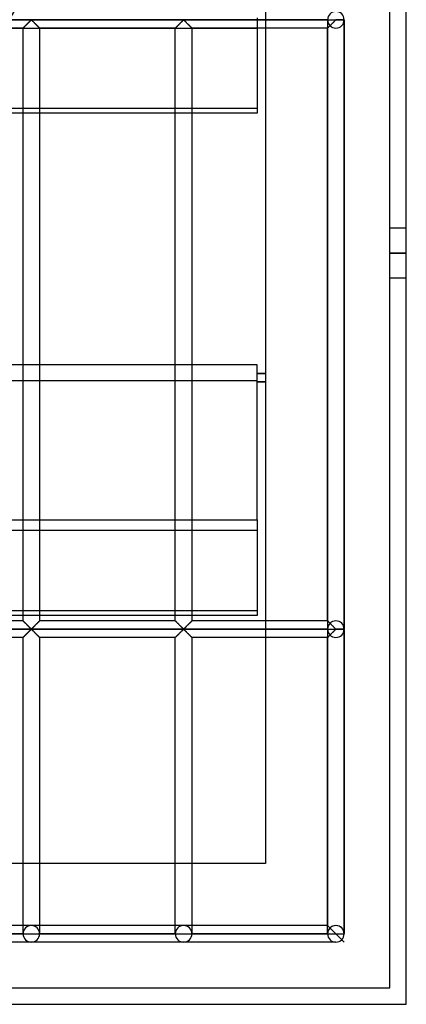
# Model space of a CAD drawing. Header units: millimetres. Extents: x -572 to 572, y -572 to 572.
# Tile 34 of 51: x 456 to 572, y -572 to -276. Entities that reach past the tile are written whole.
import ezdxf

# ---------------------------------------------------------------- set-up
doc = ezdxf.new("R2010")
doc.units = ezdxf.units.MM
doc.layers.add('MAIN-1', color=7, linetype='Continuous')
doc.layers.add('MAIN-2', color=7, linetype='Continuous')

msp = doc.modelspace()

# ---------------------------------------------------------------- linework, layer by layer
at = {"layer": 'MAIN-1'}
for p, q in [((572.5, -572.5), (572.5, 572.5)), ((530, 530), (530, -530)), ((527.5, -275.01), (527.5, -303.82)), ((527.5, -303.82), (-527.5, -303.82)), ((527.5, -379.65), (-527.5, -379.65)), ((527.5, -426.44), (527.5, -379.65)), ((530, -382.32), (527.5, -382.32)), ((530, -382.38), (527.5, -382.38)), ((530, -384.82), (527.5, -384.82)), ((-527.5, -426.44), (527.5, -426.44)), ((527.5, -426.44), (527.5, -455.25)), ((527.5, -455.25), (-527.5, -455.25)), ((530, -530), (-530, -530)), ((-572.5, -572.5), (572.5, -572.5))]:
    msp.add_line(p, q, dxfattribs=at)
at = {"layer": 'MAIN-2'}
for p, q in [((567.5, -567.5), (567.5, 567.5)), ((-551.25, -275.62), (551.25, -275.62)), ((548.75, -275.62), (-548.75, -275.62)), ((458.84, -276.17), (458.92, -276.08)), ((458.91, -276.1), (458.84, -276.16)), ((458.97, -276.04), (458.91, -276.1)), ((458.92, -276.08), (459.01, -276)), ((459.03, -275.98), (458.97, -276.04)), ((459.01, -276), (459.09, -275.92)), ((459.08, -275.92), (459.03, -275.98)), ((459.14, -275.87), (459.08, -275.92)), ((459.09, -275.92), (459.17, -275.84)), ((459.19, -275.82), (459.14, -275.87)), ((459.17, -275.84), (459.24, -275.78)), ((459.25, -275.77), (459.19, -275.82)), ((459.24, -275.78), (459.32, -275.71)), ((459.3, -275.73), (459.25, -275.77)), ((459.38, -275.7), (459.3, -275.73)), ((459.32, -275.71), (459.43, -275.71)), ((459.49, -275.76), (459.38, -275.7)), ((459.43, -275.71), (459.51, -275.78)), ((459.58, -275.84), (459.49, -275.76)), ((459.51, -275.78), (459.58, -275.84)), ((459.58, -275.84), (459.66, -275.92)), ((459.68, -275.94), (459.58, -275.84)), ((459.66, -275.92), (459.74, -276)), ((459.78, -276.04), (459.68, -275.94)), ((459.74, -276), (459.83, -276.08)), ((459.89, -276.14), (459.78, -276.04)), ((459.83, -276.08), (459.91, -276.17)), ((504.77, -276.17), (504.86, -276.08)), ((504.84, -276.1), (504.78, -276.16)), ((504.91, -276.04), (504.84, -276.1)), ((504.86, -276.08), (504.95, -276)), ((504.96, -275.98), (504.91, -276.04)), ((504.95, -276), (505.03, -275.92)), ((505.02, -275.92), (504.96, -275.98)), ((505.08, -275.87), (505.02, -275.92)), ((505.03, -275.92), (505.1, -275.84)), ((505.13, -275.82), (505.08, -275.87)), ((505.1, -275.84), (505.18, -275.78)), ((505.18, -275.77), (505.13, -275.82)), ((505.18, -275.78), (505.26, -275.71)), ((505.24, -275.73), (505.18, -275.77)), ((505.31, -275.7), (505.24, -275.73)), ((505.26, -275.71), (505.37, -275.71)), ((505.43, -275.76), (505.31, -275.7)), ((505.37, -275.71), (505.45, -275.78)), ((505.52, -275.84), (505.43, -275.76)), ((505.45, -275.78), (505.52, -275.84)), ((505.52, -275.84), (505.6, -275.92)), ((505.62, -275.94), (505.52, -275.84)), ((505.6, -275.92), (505.68, -276)), ((505.72, -276.04), (505.62, -275.94)), ((505.68, -276), (505.76, -276.08)), ((505.82, -276.14), (505.72, -276.04)), ((505.76, -276.08), (505.85, -276.17)), ((548.75, -275.62), (548.75, -275.62)), ((548.75, -275.7), (548.75, -459.3)), ((548.75, -275.7), (548.75, -459.3)), ((550.78, -276.1), (550.72, -276.16)), ((550.84, -276.04), (550.78, -276.1)), ((550.9, -275.98), (550.84, -276.04)), ((550.96, -275.92), (550.9, -275.98)), ((551.02, -275.87), (550.96, -275.92)), ((551.07, -275.82), (551.02, -275.87)), ((551.12, -275.77), (551.07, -275.82)), ((551.18, -275.73), (551.12, -275.77)), ((551.25, -275.7), (551.18, -275.73)), ((551.25, -275.62), (551.25, -275.55)), ((551.25, -275.7), (551.25, -275.62)), ((553.75, -275.62), (551.25, -275.62)), ((553.75, -275.7), (551.25, -275.7)), ((553.75, -275.62), (553.75, -275.62)), ((553.75, -275.7), (553.75, -459.3)), ((553.75, -459.3), (553.75, -275.7)), ((553.75, -459.3), (553.75, -275.7)), ((527.5, -278.22), (-527.5, -278.22)), ((456.88, -278.12), (415.94, -278.12)), ((456.88, -278.12), (456.89, -278.11)), ((456.88, -278.12), (456.88, -278.12)), ((456.88, -456.88), (456.88, -278.12)), ((456.89, -278.12), (456.88, -278.12)), ((456.88, -278.12), (456.88, -278.12)), ((456.89, -278.11), (456.92, -278.08)), ((456.9, -278.1), (456.89, -278.12)), ((456.91, -278.09), (456.9, -278.1)), ((456.93, -278.07), (456.91, -278.09)), ((456.92, -278.08), (456.95, -278.05)), ((456.96, -278.04), (456.93, -278.07)), ((456.95, -278.05), (456.99, -278.01)), ((456.99, -278.02), (456.96, -278.04)), ((456.99, -278.01), (457.03, -277.97)), ((457.02, -277.98), (456.99, -278.02)), ((457.06, -277.95), (457.02, -277.98)), ((457.03, -277.97), (457.09, -277.91)), ((457.1, -277.91), (457.06, -277.95)), ((457.09, -277.91), (457.15, -277.85)), ((457.14, -277.86), (457.1, -277.91)), ((457.19, -277.81), (457.14, -277.86)), ((457.15, -277.85), (457.22, -277.78)), ((457.24, -277.76), (457.19, -277.81)), ((457.22, -277.78), (457.29, -277.71)), ((457.29, -277.71), (457.24, -277.76)), ((457.29, -277.71), (457.37, -277.63)), ((457.34, -277.66), (457.29, -277.71)), ((457.4, -277.6), (457.34, -277.66)), ((457.37, -277.63), (457.45, -277.55)), ((457.46, -277.54), (457.4, -277.6)), ((457.45, -277.55), (457.53, -277.47)), ((457.52, -277.48), (457.46, -277.54)), ((457.58, -277.42), (457.52, -277.48)), ((457.53, -277.47), (457.62, -277.38)), ((457.64, -277.36), (457.58, -277.42)), ((457.62, -277.38), (457.71, -277.29)), ((457.7, -277.3), (457.64, -277.36)), ((457.77, -277.23), (457.7, -277.3)), ((457.71, -277.29), (457.8, -277.2)), ((457.83, -277.17), (457.77, -277.23)), ((457.8, -277.2), (457.89, -277.11)), ((457.9, -277.1), (457.83, -277.17)), ((457.89, -277.11), (457.99, -277.02)), ((457.97, -277.03), (457.9, -277.1)), ((458.04, -276.97), (457.97, -277.03)), ((457.99, -277.02), (458.08, -276.92)), ((458.1, -276.9), (458.04, -276.97)), ((458.08, -276.92), (458.18, -276.82)), ((458.17, -276.83), (458.1, -276.9)), ((458.24, -276.76), (458.17, -276.83)), ((458.18, -276.82), (458.27, -276.73)), ((458.31, -276.69), (458.24, -276.76)), ((458.27, -276.73), (458.37, -276.63)), ((458.38, -276.62), (458.31, -276.69)), ((458.37, -276.63), (458.47, -276.54)), ((458.45, -276.55), (458.38, -276.62)), ((458.52, -276.49), (458.45, -276.55)), ((458.47, -276.54), (458.56, -276.44)), ((458.58, -276.42), (458.52, -276.49)), ((458.56, -276.44), (458.65, -276.35)), ((458.65, -276.35), (458.58, -276.42)), ((458.65, -276.35), (458.75, -276.26)), ((458.72, -276.29), (458.65, -276.35)), ((458.78, -276.22), (458.72, -276.29)), ((458.75, -276.26), (458.84, -276.17)), ((458.84, -276.16), (458.78, -276.22)), ((460, -276.25), (459.89, -276.14)), ((459.91, -276.17), (460, -276.26)), ((460.11, -276.37), (460, -276.25)), ((460, -276.26), (460.1, -276.35)), ((460.1, -276.35), (460.19, -276.44)), ((460.23, -276.48), (460.11, -276.37)), ((460.19, -276.44), (460.28, -276.54)), ((460.35, -276.6), (460.23, -276.48)), ((460.28, -276.54), (460.38, -276.63)), ((460.47, -276.72), (460.35, -276.6)), ((460.38, -276.63), (460.48, -276.73)), ((460.59, -276.84), (460.47, -276.72)), ((460.48, -276.73), (460.57, -276.82)), ((460.57, -276.82), (460.67, -276.92)), ((460.71, -276.96), (460.59, -276.84)), ((460.67, -276.92), (460.76, -277.02)), ((460.82, -277.08), (460.71, -276.96)), ((460.76, -277.02), (460.86, -277.11)), ((460.94, -277.19), (460.82, -277.08)), ((460.86, -277.11), (460.95, -277.2)), ((461.05, -277.3), (460.94, -277.19)), ((460.95, -277.2), (461.04, -277.29)), ((461.04, -277.29), (461.13, -277.38)), ((461.16, -277.41), (461.05, -277.3)), ((461.13, -277.38), (461.22, -277.47)), ((461.27, -277.52), (461.16, -277.41)), ((461.22, -277.47), (461.3, -277.55)), ((461.37, -277.62), (461.27, -277.52)), ((461.3, -277.55), (461.38, -277.63)), ((461.47, -277.72), (461.37, -277.62)), ((461.38, -277.63), (461.46, -277.71)), ((461.46, -277.71), (461.53, -277.78)), ((461.55, -277.81), (461.47, -277.72)), ((461.53, -277.78), (461.6, -277.85)), ((461.64, -277.89), (461.55, -277.81)), ((461.6, -277.85), (461.66, -277.91)), ((461.71, -277.96), (461.64, -277.89)), ((461.66, -277.91), (461.72, -277.97)), ((461.77, -278.02), (461.71, -277.96)), ((461.72, -277.97), (461.76, -278.01)), ((461.76, -278.01), (461.8, -278.05)), ((461.81, -278.06), (461.77, -278.02)), ((461.8, -278.05), (461.83, -278.08)), ((461.85, -278.1), (461.81, -278.06)), ((461.83, -278.08), (461.86, -278.11)), ((461.87, -278.12), (461.85, -278.1)), ((461.86, -278.11), (461.87, -278.12)), ((461.87, -278.12), (461.87, -456.88)), ((461.87, -278.12), (461.87, -278.12)), ((461.87, -278.12), (461.87, -278.12)), ((502.81, -278.12), (461.87, -278.12)), ((502.81, -278.12), (502.82, -278.12)), ((502.81, -456.88), (502.81, -278.12)), ((502.82, -278.12), (502.81, -278.12)), ((502.83, -278.1), (502.82, -278.12)), ((502.82, -278.12), (502.83, -278.11)), ((502.82, -278.12), (502.82, -278.12)), ((502.83, -278.11), (502.85, -278.08)), ((502.85, -278.09), (502.83, -278.1)), ((502.85, -278.08), (502.88, -278.05)), ((502.87, -278.07), (502.85, -278.09)), ((502.89, -278.04), (502.87, -278.07)), ((502.88, -278.05), (502.92, -278.01)), ((502.92, -278.02), (502.89, -278.04)), ((502.92, -278.01), (502.97, -277.97)), ((502.96, -277.98), (502.92, -278.02)), ((502.99, -277.95), (502.96, -277.98)), ((502.97, -277.97), (503.03, -277.91)), ((503.03, -277.91), (502.99, -277.95)), ((503.03, -277.91), (503.09, -277.85)), ((503.08, -277.86), (503.03, -277.91)), ((503.12, -277.81), (503.08, -277.86)), ((503.09, -277.85), (503.15, -277.78)), ((503.17, -277.76), (503.12, -277.81)), ((503.15, -277.78), (503.23, -277.71)), ((503.23, -277.71), (503.17, -277.76)), ((503.23, -277.71), (503.31, -277.63)), ((503.28, -277.66), (503.23, -277.71)), ((503.34, -277.6), (503.28, -277.66)), ((503.31, -277.63), (503.39, -277.55)), ((503.4, -277.54), (503.34, -277.6)), ((503.39, -277.55), (503.47, -277.47)), ((503.46, -277.48), (503.4, -277.54)), ((503.52, -277.42), (503.46, -277.48)), ((503.47, -277.47), (503.56, -277.38)), ((503.58, -277.36), (503.52, -277.42)), ((503.56, -277.38), (503.64, -277.29)), ((503.64, -277.3), (503.58, -277.36)), ((503.64, -277.29), (503.73, -277.2)), ((503.71, -277.23), (503.64, -277.3)), ((503.77, -277.17), (503.71, -277.23)), ((503.73, -277.2), (503.83, -277.11)), ((503.84, -277.1), (503.77, -277.17)), ((503.83, -277.11), (503.92, -277.02)), ((503.91, -277.03), (503.84, -277.1)), ((503.97, -276.97), (503.91, -277.03)), ((503.92, -277.02), (504.02, -276.92)), ((504.04, -276.9), (503.97, -276.97)), ((504.02, -276.92), (504.12, -276.82)), ((504.11, -276.83), (504.04, -276.9)), ((504.18, -276.76), (504.11, -276.83)), ((504.12, -276.82), (504.21, -276.73)), ((504.25, -276.69), (504.18, -276.76)), ((504.21, -276.73), (504.31, -276.63)), ((504.32, -276.62), (504.25, -276.69)), ((504.31, -276.63), (504.4, -276.54)), ((504.39, -276.55), (504.32, -276.62)), ((504.45, -276.49), (504.39, -276.55)), ((504.4, -276.54), (504.5, -276.44)), ((504.52, -276.42), (504.45, -276.49)), ((504.5, -276.44), (504.59, -276.35)), ((504.59, -276.35), (504.52, -276.42)), ((504.59, -276.35), (504.68, -276.26)), ((504.65, -276.29), (504.59, -276.35)), ((504.72, -276.22), (504.65, -276.29)), ((504.68, -276.26), (504.77, -276.17)), ((504.78, -276.16), (504.72, -276.22)), ((505.94, -276.25), (505.82, -276.14)), ((505.85, -276.17), (505.94, -276.26)), ((506.05, -276.37), (505.94, -276.25)), ((505.94, -276.26), (506.03, -276.35)), ((506.03, -276.35), (506.13, -276.44)), ((506.17, -276.48), (506.05, -276.37)), ((506.13, -276.44), (506.22, -276.54)), ((506.28, -276.6), (506.17, -276.48)), ((506.22, -276.54), (506.32, -276.63)), ((506.4, -276.72), (506.28, -276.6)), ((506.32, -276.63), (506.41, -276.73)), ((506.52, -276.84), (506.4, -276.72)), ((506.41, -276.73), (506.51, -276.82)), ((506.51, -276.82), (506.61, -276.92)), ((506.64, -276.96), (506.52, -276.84)), ((506.61, -276.92), (506.7, -277.02)), ((506.76, -277.08), (506.64, -276.96)), ((506.7, -277.02), (506.8, -277.11)), ((506.88, -277.19), (506.76, -277.08)), ((506.8, -277.11), (506.89, -277.2)), ((506.99, -277.3), (506.88, -277.19)), ((506.89, -277.2), (506.98, -277.29)), ((506.98, -277.29), (507.07, -277.38)), ((507.1, -277.41), (506.99, -277.3)), ((507.07, -277.38), (507.15, -277.47)), ((507.2, -277.52), (507.1, -277.41)), ((507.15, -277.47), (507.24, -277.55)), ((507.31, -277.62), (507.2, -277.52)), ((507.24, -277.55), (507.32, -277.63)), ((507.4, -277.72), (507.31, -277.62)), ((507.32, -277.63), (507.4, -277.71)), ((507.4, -277.71), (507.47, -277.78)), ((507.49, -277.81), (507.4, -277.72)), ((507.47, -277.78), (507.54, -277.85)), ((507.57, -277.89), (507.49, -277.81)), ((507.54, -277.85), (507.6, -277.91)), ((507.64, -277.96), (507.57, -277.89)), ((507.6, -277.91), (507.65, -277.97)), ((507.7, -278.02), (507.64, -277.96)), ((507.65, -277.97), (507.7, -278.01)), ((507.7, -278.01), (507.74, -278.05)), ((507.75, -278.06), (507.7, -278.02)), ((507.74, -278.05), (507.77, -278.08)), ((507.78, -278.1), (507.75, -278.06)), ((507.77, -278.08), (507.79, -278.11)), ((507.8, -278.12), (507.78, -278.1)), ((507.79, -278.11), (507.81, -278.12)), ((507.81, -278.12), (507.8, -278.12)), ((507.81, -278.12), (507.81, -456.88)), ((507.81, -278.12), (507.81, -278.12)), ((548.75, -278.12), (507.81, -278.12)), ((548.75, -278.12), (548.75, -278.12)), ((548.75, -278.12), (548.76, -278.12)), ((548.75, -456.88), (548.75, -278.12)), ((548.76, -278.12), (548.75, -278.12)), ((548.75, -278.12), (548.75, -278.12)), ((548.76, -278.12), (548.77, -278.1)), ((548.77, -278.1), (548.76, -278.12)), ((548.77, -278.1), (548.79, -278.09)), ((548.79, -278.09), (548.77, -278.1)), ((548.79, -278.09), (548.81, -278.07)), ((548.81, -278.07), (548.79, -278.09)), ((548.81, -278.07), (548.84, -278.04)), ((548.83, -278.04), (548.81, -278.07)), ((548.86, -278.02), (548.83, -278.04)), ((548.84, -278.04), (548.87, -278.01)), ((548.89, -277.98), (548.86, -278.02)), ((548.87, -278.01), (548.9, -277.98)), ((548.93, -277.95), (548.89, -277.98)), ((548.9, -277.98), (548.94, -277.94)), ((548.97, -277.91), (548.93, -277.95)), ((548.94, -277.94), (548.98, -277.89)), ((549.01, -277.86), (548.97, -277.91)), ((548.98, -277.89), (549.03, -277.85)), ((549.06, -277.81), (549.01, -277.86)), ((549.03, -277.85), (549.08, -277.8)), ((549.11, -277.76), (549.06, -277.81)), ((549.08, -277.8), (549.13, -277.75)), ((549.16, -277.71), (549.11, -277.76)), ((549.13, -277.75), (549.18, -277.69)), ((549.22, -277.66), (549.16, -277.71)), ((549.18, -277.69), (549.24, -277.64)), ((549.28, -277.6), (549.22, -277.66)), ((549.24, -277.64), (549.3, -277.58)), ((549.33, -277.54), (549.28, -277.6)), ((549.3, -277.58), (549.36, -277.52)), ((549.39, -277.48), (549.33, -277.54)), ((549.36, -277.52), (549.42, -277.46)), ((549.45, -277.42), (549.39, -277.48)), ((549.42, -277.46), (549.48, -277.39)), ((549.52, -277.36), (549.45, -277.42)), ((549.58, -277.3), (549.52, -277.36)), ((549.64, -277.23), (549.58, -277.3)), ((549.71, -277.17), (549.64, -277.23)), ((549.78, -277.1), (549.71, -277.17)), ((549.84, -277.03), (549.78, -277.1)), ((549.91, -276.97), (549.84, -277.03)), ((549.98, -276.9), (549.91, -276.97)), ((550.05, -276.83), (549.98, -276.9)), ((550.12, -276.76), (550.05, -276.83)), ((550.19, -276.69), (550.12, -276.76)), ((550.26, -276.62), (550.19, -276.69)), ((550.32, -276.55), (550.26, -276.62)), ((550.39, -276.49), (550.32, -276.55)), ((550.46, -276.42), (550.39, -276.49)), ((550.52, -276.35), (550.46, -276.42)), ((550.59, -276.29), (550.52, -276.35)), ((550.66, -276.22), (550.59, -276.29)), ((550.72, -276.16), (550.66, -276.22)), ((-527.5, -302.27), (527.5, -302.27)), ((572.5, -338.5), (567.5, -338.5)), ((572.5, -346), (567.5, -346)), ((567.5, -346), (572.5, -346)), ((572.5, -353.5), (567.5, -353.5)), ((-527.5, -384.4), (527.5, -384.4)), ((527.5, -384.76), (530, -384.76)), ((527.5, -429.65), (-527.5, -429.65)), ((-527.5, -453.7), (527.5, -453.7)), ((456.88, -456.88), (415.94, -456.88)), ((456.89, -456.89), (456.88, -456.88)), ((456.88, -456.88), (456.88, -456.88)), ((456.88, -456.88), (456.88, -456.88)), ((456.88, -456.88), (456.9, -456.9)), ((456.92, -456.92), (456.89, -456.89)), ((456.9, -456.9), (456.94, -456.94)), ((456.95, -456.95), (456.92, -456.92)), ((456.94, -456.94), (456.98, -456.98)), ((456.99, -456.99), (456.95, -456.95)), ((456.98, -456.98), (457.04, -457.04)), ((457.03, -457.03), (456.99, -456.99)), ((457.09, -457.09), (457.03, -457.03)), ((457.04, -457.04), (457.11, -457.11)), ((457.15, -457.15), (457.09, -457.09)), ((457.11, -457.11), (457.2, -457.19)), ((457.22, -457.22), (457.15, -457.15)), ((457.2, -457.19), (457.28, -457.28)), ((457.29, -457.29), (457.22, -457.22)), ((461.53, -457.22), (461.46, -457.29)), ((461.46, -457.29), (461.51, -457.24)), ((461.51, -457.24), (461.56, -457.19)), ((461.6, -457.15), (461.53, -457.22)), ((461.56, -457.19), (461.61, -457.14)), ((461.66, -457.09), (461.6, -457.15)), ((461.61, -457.14), (461.65, -457.09)), ((461.65, -457.09), (461.69, -457.05)), ((461.72, -457.03), (461.66, -457.09)), ((461.69, -457.05), (461.73, -457.02)), ((461.76, -456.99), (461.72, -457.03)), ((461.73, -457.02), (461.76, -456.98)), ((461.8, -456.95), (461.76, -456.99)), ((461.76, -456.98), (461.79, -456.96)), ((461.79, -456.96), (461.82, -456.93)), ((461.83, -456.92), (461.8, -456.95)), ((461.82, -456.93), (461.84, -456.91)), ((461.86, -456.89), (461.83, -456.92)), ((461.84, -456.91), (461.85, -456.9)), ((461.85, -456.9), (461.86, -456.88)), ((461.87, -456.88), (461.86, -456.89)), ((461.86, -456.88), (461.87, -456.88)), ((461.87, -456.88), (461.87, -456.88)), ((461.87, -456.88), (461.87, -456.88)), ((502.81, -456.88), (461.87, -456.88)), ((502.81, -456.88), (502.82, -456.88)), ((502.82, -456.88), (502.81, -456.88)), ((502.82, -456.88), (502.84, -456.9)), ((502.83, -456.89), (502.82, -456.88)), ((502.85, -456.92), (502.83, -456.89)), ((502.84, -456.9), (502.88, -456.94)), ((502.88, -456.95), (502.85, -456.92)), ((502.88, -456.94), (502.92, -456.98)), ((502.92, -456.99), (502.88, -456.95)), ((502.92, -456.98), (502.98, -457.04)), ((502.97, -457.03), (502.92, -456.99)), ((503.03, -457.09), (502.97, -457.03)), ((502.98, -457.04), (503.05, -457.11)), ((503.09, -457.15), (503.03, -457.09)), ((503.05, -457.11), (503.13, -457.19)), ((503.15, -457.22), (503.09, -457.15)), ((503.13, -457.19), (503.22, -457.28)), ((503.23, -457.29), (503.15, -457.22)), ((507.47, -457.22), (507.4, -457.29)), ((507.4, -457.29), (507.45, -457.24)), ((507.45, -457.24), (507.5, -457.19)), ((507.54, -457.15), (507.47, -457.22)), ((507.5, -457.19), (507.55, -457.14)), ((507.6, -457.09), (507.54, -457.15)), ((507.55, -457.14), (507.59, -457.09)), ((507.59, -457.09), (507.63, -457.05)), ((507.65, -457.03), (507.6, -457.09)), ((507.63, -457.05), (507.67, -457.02)), ((507.7, -456.99), (507.65, -457.03)), ((507.67, -457.02), (507.7, -456.98)), ((507.74, -456.95), (507.7, -456.99)), ((507.7, -456.98), (507.73, -456.96)), ((507.73, -456.96), (507.75, -456.93)), ((507.77, -456.92), (507.74, -456.95)), ((507.75, -456.93), (507.78, -456.91)), ((507.79, -456.89), (507.77, -456.92)), ((507.78, -456.91), (507.79, -456.9)), ((507.79, -456.9), (507.8, -456.88)), ((507.81, -456.88), (507.79, -456.89)), ((507.8, -456.88), (507.81, -456.88)), ((507.81, -456.88), (507.81, -456.88)), ((507.81, -456.88), (507.81, -456.88)), ((548.75, -456.88), (507.81, -456.88)), ((548.76, -456.88), (548.75, -456.88)), ((548.75, -456.88), (548.75, -456.88)), ((548.75, -456.88), (548.76, -456.88)), ((548.77, -456.9), (548.76, -456.88)), ((548.76, -456.88), (548.78, -456.9)), ((548.79, -456.91), (548.77, -456.9)), ((548.78, -456.9), (548.81, -456.94)), ((548.81, -456.93), (548.79, -456.91)), ((548.84, -456.96), (548.81, -456.93)), ((548.81, -456.94), (548.86, -456.98)), ((548.87, -456.99), (548.84, -456.96)), ((548.86, -456.98), (548.92, -457.04)), ((548.9, -457.02), (548.87, -456.99)), ((548.94, -457.06), (548.9, -457.02)), ((548.92, -457.04), (548.99, -457.11)), ((548.98, -457.11), (548.94, -457.06)), ((549.03, -457.15), (548.98, -457.11)), ((548.99, -457.11), (549.07, -457.19)), ((549.08, -457.2), (549.03, -457.15)), ((549.07, -457.19), (549.16, -457.28)), ((549.13, -457.25), (549.08, -457.2)), ((-551.25, -459.38), (551.25, -459.38)), ((548.75, -459.38), (264.34, -459.38)), ((457.28, -457.28), (457.38, -457.38)), ((457.37, -457.37), (457.29, -457.29)), ((457.45, -457.45), (457.37, -457.37)), ((457.38, -457.38), (457.48, -457.48)), ((457.53, -457.53), (457.45, -457.45)), ((457.48, -457.48), (457.59, -457.59)), ((457.62, -457.62), (457.53, -457.53)), ((457.59, -457.59), (457.7, -457.7)), ((457.71, -457.71), (457.62, -457.62)), ((457.7, -457.7), (457.81, -457.81)), ((457.8, -457.8), (457.71, -457.71)), ((457.89, -457.89), (457.8, -457.8)), ((457.81, -457.81), (457.93, -457.92)), ((457.99, -457.98), (457.89, -457.89)), ((457.93, -457.92), (458.04, -458.04)), ((458.08, -458.08), (457.99, -457.98)), ((458.04, -458.04), (458.16, -458.16)), ((458.18, -458.18), (458.08, -458.08)), ((458.16, -458.16), (458.28, -458.28)), ((458.27, -458.27), (458.18, -458.18)), ((458.37, -458.37), (458.27, -458.27)), ((458.28, -458.28), (458.4, -458.4)), ((458.47, -458.46), (458.37, -458.37)), ((458.4, -458.4), (458.52, -458.52)), ((458.56, -458.56), (458.47, -458.46)), ((458.47, -460.29), (458.56, -460.19)), ((458.52, -458.52), (458.64, -458.63)), ((458.58, -460.17), (458.52, -460.24)), ((458.65, -458.65), (458.56, -458.56)), ((458.56, -460.19), (458.65, -460.1)), ((458.65, -460.1), (458.58, -460.17)), ((458.64, -458.63), (458.75, -458.75)), ((458.75, -458.74), (458.65, -458.65)), ((458.65, -460.1), (458.75, -460.01)), ((458.72, -460.04), (458.65, -460.1)), ((458.78, -459.97), (458.72, -460.04)), ((458.84, -458.83), (458.75, -458.74)), ((458.75, -458.75), (458.86, -458.86)), ((458.75, -460.01), (458.84, -459.92)), ((458.84, -459.91), (458.78, -459.97)), ((458.92, -458.92), (458.84, -458.83)), ((458.84, -459.92), (458.92, -459.83)), ((458.91, -459.85), (458.84, -459.91)), ((458.86, -458.86), (458.97, -458.96)), ((458.97, -459.79), (458.91, -459.85)), ((459.01, -459), (458.92, -458.92)), ((458.92, -459.83), (459.01, -459.75)), ((458.97, -458.96), (459.07, -459.06)), ((459.03, -459.73), (458.97, -459.79)), ((459.09, -459.08), (459.01, -459)), ((459.01, -459.75), (459.09, -459.67)), ((459.08, -459.67), (459.03, -459.73)), ((459.07, -459.06), (459.17, -459.16)), ((459.14, -459.62), (459.08, -459.67)), ((459.17, -459.16), (459.09, -459.08)), ((459.09, -459.67), (459.17, -459.59)), ((459.19, -459.57), (459.14, -459.62)), ((459.24, -459.22), (459.17, -459.16)), ((459.17, -459.16), (459.26, -459.24)), ((459.17, -459.59), (459.24, -459.53)), ((459.25, -459.52), (459.19, -459.57)), ((459.32, -459.29), (459.24, -459.22)), ((459.24, -459.53), (459.32, -459.46)), ((459.3, -459.48), (459.25, -459.52)), ((459.26, -459.24), (459.38, -459.3)), ((459.38, -459.45), (459.3, -459.48)), ((459.43, -459.29), (459.32, -459.29)), ((459.32, -459.46), (459.43, -459.46)), ((459.38, -459.3), (459.45, -459.27)), ((459.49, -459.51), (459.38, -459.45)), ((459.51, -459.22), (459.43, -459.29)), ((459.43, -459.46), (459.51, -459.53)), ((459.45, -459.27), (459.5, -459.23)), ((459.58, -459.59), (459.49, -459.51)), ((459.5, -459.23), (459.56, -459.18)), ((459.58, -459.16), (459.51, -459.22)), ((459.51, -459.53), (459.58, -459.59)), ((459.56, -459.18), (459.61, -459.13)), ((459.66, -459.08), (459.58, -459.16)), ((459.58, -459.59), (459.66, -459.67)), ((459.68, -459.69), (459.58, -459.59)), ((459.61, -459.13), (459.67, -459.08)), ((459.74, -459), (459.66, -459.08)), ((459.66, -459.67), (459.74, -459.75)), ((459.67, -459.08), (459.72, -459.02)), ((459.78, -459.79), (459.68, -459.69)), ((459.72, -459.02), (459.78, -458.96)), ((459.83, -458.92), (459.74, -459)), ((459.74, -459.75), (459.83, -459.83)), ((459.78, -458.96), (459.84, -458.9)), ((459.89, -459.89), (459.78, -459.79)), ((459.91, -458.83), (459.83, -458.92)), ((459.83, -459.83), (459.91, -459.92)), ((459.84, -458.9), (459.91, -458.84)), ((460, -460), (459.89, -459.89)), ((460, -458.74), (459.91, -458.83)), ((459.91, -458.84), (459.97, -458.78)), ((459.91, -459.92), (460, -460.01)), ((459.97, -458.78), (460.03, -458.71)), ((460.1, -458.65), (460, -458.74)), ((460.11, -460.12), (460, -460)), ((460, -460.01), (460.1, -460.1)), ((460.03, -458.71), (460.1, -458.65)), ((460.19, -458.56), (460.1, -458.65)), ((460.1, -458.65), (460.17, -458.58)), ((460.1, -460.1), (460.19, -460.19)), ((460.23, -460.23), (460.11, -460.12)), ((460.17, -458.58), (460.23, -458.51)), ((460.28, -458.46), (460.19, -458.56)), ((460.19, -460.19), (460.28, -460.29)), ((460.23, -458.51), (460.3, -458.45)), ((460.38, -458.37), (460.28, -458.46)), ((460.3, -458.45), (460.37, -458.38)), ((460.37, -458.38), (460.44, -458.31)), ((460.48, -458.27), (460.38, -458.37)), ((460.44, -458.31), (460.51, -458.24)), ((460.57, -458.18), (460.48, -458.27)), ((460.51, -458.24), (460.58, -458.17)), ((460.67, -458.08), (460.57, -458.18)), ((460.58, -458.17), (460.65, -458.1)), ((460.65, -458.1), (460.71, -458.03)), ((460.76, -457.98), (460.67, -458.08)), ((460.71, -458.03), (460.78, -457.97)), ((460.86, -457.89), (460.76, -457.98)), ((460.78, -457.97), (460.85, -457.9)), ((460.85, -457.9), (460.92, -457.83)), ((460.95, -457.8), (460.86, -457.89)), ((460.92, -457.83), (460.98, -457.77)), ((461.04, -457.71), (460.95, -457.8)), ((460.98, -457.77), (461.05, -457.7)), ((461.13, -457.62), (461.04, -457.71)), ((461.05, -457.7), (461.11, -457.64)), ((461.11, -457.64), (461.17, -457.58)), ((461.22, -457.53), (461.13, -457.62)), ((461.17, -457.58), (461.23, -457.52)), ((461.3, -457.45), (461.22, -457.53)), ((461.23, -457.52), (461.29, -457.46)), ((461.29, -457.46), (461.35, -457.4)), ((461.38, -457.37), (461.3, -457.45)), ((461.35, -457.4), (461.41, -457.34)), ((461.46, -457.29), (461.38, -457.37)), ((461.41, -457.34), (461.46, -457.29)), ((503.22, -457.28), (503.32, -457.38)), ((503.31, -457.37), (503.23, -457.29)), ((503.39, -457.45), (503.31, -457.37)), ((503.32, -457.38), (503.42, -457.48)), ((503.47, -457.53), (503.39, -457.45)), ((503.42, -457.48), (503.53, -457.59)), ((503.56, -457.62), (503.47, -457.53)), ((503.53, -457.59), (503.63, -457.7)), ((503.64, -457.71), (503.56, -457.62)), ((503.63, -457.7), (503.75, -457.81)), ((503.73, -457.8), (503.64, -457.71)), ((503.83, -457.89), (503.73, -457.8)), ((503.75, -457.81), (503.86, -457.92)), ((503.92, -457.98), (503.83, -457.89)), ((503.86, -457.92), (503.98, -458.04)), ((504.02, -458.08), (503.92, -457.98)), ((503.98, -458.04), (504.1, -458.16)), ((504.12, -458.18), (504.02, -458.08)), ((504.1, -458.16), (504.22, -458.28)), ((504.21, -458.27), (504.12, -458.18)), ((504.31, -458.37), (504.21, -458.27)), ((504.22, -458.28), (504.34, -458.4)), ((504.4, -458.46), (504.31, -458.37)), ((504.34, -458.4), (504.46, -458.52)), ((504.5, -458.56), (504.4, -458.46)), ((504.4, -460.29), (504.5, -460.19)), ((504.52, -460.17), (504.45, -460.24)), ((504.46, -458.52), (504.58, -458.63)), ((504.59, -458.65), (504.5, -458.56)), ((504.5, -460.19), (504.59, -460.1)), ((504.59, -460.1), (504.52, -460.17)), ((504.58, -458.63), (504.69, -458.75)), ((504.68, -458.74), (504.59, -458.65)), ((504.59, -460.1), (504.68, -460.01)), ((504.65, -460.04), (504.59, -460.1)), ((504.72, -459.97), (504.65, -460.04)), ((504.77, -458.83), (504.68, -458.74)), ((504.68, -460.01), (504.77, -459.92)), ((504.69, -458.75), (504.8, -458.86)), ((504.78, -459.91), (504.72, -459.97)), ((504.86, -458.92), (504.77, -458.83)), ((504.77, -459.92), (504.86, -459.83)), ((504.84, -459.85), (504.78, -459.91)), ((504.8, -458.86), (504.91, -458.96)), ((504.91, -459.79), (504.84, -459.85)), ((504.95, -459), (504.86, -458.92)), ((504.86, -459.83), (504.95, -459.75)), ((504.91, -458.96), (505.01, -459.06)), ((504.96, -459.73), (504.91, -459.79)), ((505.03, -459.08), (504.95, -459)), ((504.95, -459.75), (505.03, -459.67)), ((505.02, -459.67), (504.96, -459.73)), ((505.01, -459.06), (505.11, -459.16)), ((505.08, -459.62), (505.02, -459.67)), ((505.1, -459.16), (505.03, -459.08)), ((505.03, -459.67), (505.1, -459.59)), ((505.13, -459.57), (505.08, -459.62)), ((505.18, -459.22), (505.1, -459.16)), ((505.1, -459.59), (505.18, -459.53)), ((505.11, -459.16), (505.2, -459.24)), ((505.18, -459.52), (505.13, -459.57)), ((505.26, -459.29), (505.18, -459.22)), ((505.18, -459.53), (505.26, -459.46)), ((505.24, -459.48), (505.18, -459.52)), ((505.2, -459.24), (505.31, -459.3)), ((505.31, -459.45), (505.24, -459.48)), ((505.37, -459.29), (505.26, -459.29)), ((505.26, -459.46), (505.37, -459.46)), ((505.31, -459.3), (505.39, -459.27)), ((505.43, -459.51), (505.31, -459.45)), ((505.45, -459.22), (505.37, -459.29)), ((505.37, -459.46), (505.45, -459.53)), ((505.39, -459.27), (505.44, -459.23)), ((505.52, -459.59), (505.43, -459.51)), ((505.44, -459.23), (505.49, -459.18)), ((505.52, -459.16), (505.45, -459.22)), ((505.45, -459.53), (505.52, -459.59)), ((505.49, -459.18), (505.55, -459.13)), ((505.6, -459.08), (505.52, -459.16)), ((505.52, -459.59), (505.6, -459.67)), ((505.62, -459.69), (505.52, -459.59)), ((505.55, -459.13), (505.6, -459.08)), ((505.68, -459), (505.6, -459.08)), ((505.6, -459.08), (505.66, -459.02)), ((505.6, -459.67), (505.68, -459.75)), ((505.72, -459.79), (505.62, -459.69)), ((505.66, -459.02), (505.72, -458.96)), ((505.76, -458.92), (505.68, -459)), ((505.68, -459.75), (505.76, -459.83)), ((505.72, -458.96), (505.78, -458.9)), ((505.82, -459.89), (505.72, -459.79)), ((505.85, -458.83), (505.76, -458.92)), ((505.76, -459.83), (505.85, -459.92)), ((505.78, -458.9), (505.84, -458.84)), ((505.94, -460), (505.82, -459.89)), ((505.84, -458.84), (505.91, -458.78)), ((505.94, -458.74), (505.85, -458.83)), ((505.85, -459.92), (505.94, -460.01)), ((505.91, -458.78), (505.97, -458.71)), ((506.03, -458.65), (505.94, -458.74)), ((506.05, -460.12), (505.94, -460)), ((505.94, -460.01), (506.03, -460.1)), ((505.97, -458.71), (506.04, -458.65)), ((506.13, -458.56), (506.03, -458.65)), ((506.03, -460.1), (506.13, -460.19)), ((506.04, -458.65), (506.1, -458.58)), ((506.17, -460.23), (506.05, -460.12)), ((506.1, -458.58), (506.17, -458.51)), ((506.22, -458.46), (506.13, -458.56)), ((506.13, -460.19), (506.22, -460.29)), ((506.17, -458.51), (506.24, -458.45)), ((506.32, -458.37), (506.22, -458.46)), ((506.24, -458.45), (506.31, -458.38)), ((506.31, -458.38), (506.38, -458.31)), ((506.41, -458.27), (506.32, -458.37)), ((506.38, -458.31), (506.44, -458.24)), ((506.51, -458.18), (506.41, -458.27)), ((506.44, -458.24), (506.51, -458.17)), ((506.61, -458.08), (506.51, -458.18)), ((506.51, -458.17), (506.58, -458.1)), ((506.58, -458.1), (506.65, -458.03)), ((506.7, -457.98), (506.61, -458.08)), ((506.65, -458.03), (506.72, -457.97)), ((506.8, -457.89), (506.7, -457.98)), ((506.72, -457.97), (506.79, -457.9)), ((506.79, -457.9), (506.85, -457.83)), ((506.89, -457.8), (506.8, -457.89)), ((506.85, -457.83), (506.92, -457.77)), ((506.98, -457.71), (506.89, -457.8)), ((506.92, -457.77), (506.98, -457.7)), ((507.07, -457.62), (506.98, -457.71)), ((506.98, -457.7), (507.05, -457.64)), ((507.05, -457.64), (507.11, -457.58)), ((507.15, -457.53), (507.07, -457.62)), ((507.11, -457.58), (507.17, -457.52)), ((507.24, -457.45), (507.15, -457.53)), ((507.17, -457.52), (507.23, -457.46)), ((507.23, -457.46), (507.29, -457.4)), ((507.32, -457.37), (507.24, -457.45)), ((507.29, -457.4), (507.34, -457.34)), ((507.4, -457.29), (507.32, -457.37)), ((507.34, -457.34), (507.4, -457.29)), ((548.75, -459.38), (548.75, -459.38)), ((548.75, -459.45), (548.75, -548.75)), ((548.75, -459.45), (548.75, -548.75)), ((549.18, -457.31), (549.13, -457.25)), ((549.16, -457.28), (549.26, -457.38)), ((549.24, -457.36), (549.18, -457.31)), ((549.3, -457.42), (549.24, -457.36)), ((549.26, -457.38), (549.36, -457.48)), ((549.36, -457.48), (549.3, -457.42)), ((549.42, -457.54), (549.36, -457.48)), ((549.36, -457.48), (549.46, -457.59)), ((549.48, -457.61), (549.42, -457.54)), ((549.46, -457.59), (549.57, -457.7)), ((549.57, -457.7), (549.68, -457.81)), ((549.68, -457.81), (549.8, -457.92)), ((549.8, -457.92), (549.92, -458.04)), ((549.92, -458.04), (550.04, -458.16)), ((550.04, -458.16), (550.16, -458.28)), ((550.16, -458.28), (550.28, -458.4)), ((550.28, -458.4), (550.4, -458.52)), ((550.46, -460.17), (550.39, -460.24)), ((550.4, -458.52), (550.51, -458.63)), ((550.52, -460.1), (550.46, -460.17)), ((550.51, -458.63), (550.63, -458.75)), ((550.59, -460.04), (550.52, -460.1)), ((550.66, -459.97), (550.59, -460.04)), ((550.63, -458.75), (550.74, -458.86)), ((550.72, -459.91), (550.66, -459.97)), ((550.78, -459.85), (550.72, -459.91)), ((550.74, -458.86), (550.85, -458.96)), ((550.84, -459.79), (550.78, -459.85)), ((550.9, -459.73), (550.84, -459.79)), ((550.85, -458.96), (550.95, -459.06)), ((550.96, -459.67), (550.9, -459.73)), ((550.95, -459.06), (551.04, -459.16)), ((551.02, -459.62), (550.96, -459.67)), ((551.07, -459.57), (551.02, -459.62)), ((551.04, -459.16), (551.14, -459.24)), ((551.12, -459.52), (551.07, -459.57)), ((551.18, -459.48), (551.12, -459.52)), ((551.14, -459.24), (551.25, -459.3)), ((551.25, -459.45), (551.18, -459.48)), ((551.25, -459.38), (551.25, -459.3)), ((551.25, -459.3), (553.75, -459.3)), ((551.25, -459.45), (551.25, -459.38)), ((553.75, -459.38), (551.25, -459.38)), ((553.75, -459.45), (551.25, -459.45)), ((553.75, -459.38), (553.75, -459.38)), ((553.75, -459.45), (553.75, -551.25)), ((553.75, -551.25), (553.75, -459.45)), ((553.75, -551.25), (553.75, -459.45)), ((456.88, -461.88), (415.94, -461.88)), ((456.88, -461.87), (456.89, -461.86)), ((456.88, -461.88), (456.88, -461.87)), ((456.89, -461.87), (456.88, -461.87)), ((456.88, -461.87), (456.88, -461.88)), ((456.88, -551.25), (456.88, -461.88)), ((456.89, -461.86), (456.92, -461.83)), ((456.9, -461.85), (456.89, -461.87)), ((456.91, -461.84), (456.9, -461.85)), ((456.93, -461.82), (456.91, -461.84)), ((456.92, -461.83), (456.95, -461.8)), ((456.96, -461.79), (456.93, -461.82)), ((456.95, -461.8), (456.99, -461.76)), ((456.99, -461.77), (456.96, -461.79)), ((456.99, -461.76), (457.03, -461.72)), ((457.02, -461.73), (456.99, -461.77)), ((457.06, -461.7), (457.02, -461.73)), ((457.03, -461.72), (457.09, -461.66)), ((457.1, -461.66), (457.06, -461.7)), ((457.09, -461.66), (457.15, -461.6)), ((457.14, -461.61), (457.1, -461.66)), ((457.19, -461.56), (457.14, -461.61)), ((457.15, -461.6), (457.22, -461.53)), ((457.24, -461.51), (457.19, -461.56)), ((457.22, -461.53), (457.29, -461.46)), ((457.29, -461.46), (457.24, -461.51)), ((457.29, -461.46), (457.37, -461.38)), ((457.34, -461.41), (457.29, -461.46)), ((457.4, -461.35), (457.34, -461.41)), ((457.37, -461.38), (457.45, -461.3)), ((457.46, -461.29), (457.4, -461.35)), ((457.45, -461.3), (457.53, -461.22)), ((457.52, -461.23), (457.46, -461.29)), ((457.58, -461.17), (457.52, -461.23)), ((457.53, -461.22), (457.62, -461.13)), ((457.64, -461.11), (457.58, -461.17)), ((457.62, -461.13), (457.71, -461.04)), ((457.7, -461.05), (457.64, -461.11)), ((457.77, -460.98), (457.7, -461.05)), ((457.71, -461.04), (457.8, -460.95)), ((457.83, -460.92), (457.77, -460.98)), ((457.8, -460.95), (457.89, -460.86)), ((457.9, -460.85), (457.83, -460.92)), ((457.89, -460.86), (457.99, -460.77)), ((457.97, -460.78), (457.9, -460.85)), ((458.04, -460.72), (457.97, -460.78)), ((457.99, -460.77), (458.08, -460.67)), ((458.1, -460.65), (458.04, -460.72)), ((458.08, -460.67), (458.18, -460.57)), ((458.17, -460.58), (458.1, -460.65)), ((458.24, -460.51), (458.17, -460.58)), ((458.18, -460.57), (458.27, -460.48)), ((458.31, -460.44), (458.24, -460.51)), ((458.27, -460.48), (458.37, -460.38)), ((458.38, -460.37), (458.31, -460.44)), ((458.37, -460.38), (458.47, -460.29)), ((458.45, -460.3), (458.38, -460.37)), ((458.52, -460.24), (458.45, -460.3)), ((460.35, -460.35), (460.23, -460.23)), ((460.28, -460.29), (460.38, -460.38)), ((460.47, -460.47), (460.35, -460.35)), ((460.38, -460.38), (460.48, -460.48)), ((460.59, -460.59), (460.47, -460.47)), ((460.48, -460.48), (460.57, -460.57)), ((460.57, -460.57), (460.67, -460.67)), ((460.71, -460.71), (460.59, -460.59)), ((460.67, -460.67), (460.76, -460.77)), ((460.82, -460.83), (460.71, -460.71)), ((460.76, -460.77), (460.86, -460.86)), ((460.94, -460.94), (460.82, -460.83)), ((460.86, -460.86), (460.95, -460.95)), ((461.05, -461.05), (460.94, -460.94)), ((460.95, -460.95), (461.04, -461.04)), ((461.04, -461.04), (461.13, -461.13)), ((461.16, -461.16), (461.05, -461.05)), ((461.13, -461.13), (461.22, -461.22)), ((461.27, -461.27), (461.16, -461.16)), ((461.22, -461.22), (461.3, -461.3)), ((461.37, -461.37), (461.27, -461.27)), ((461.3, -461.3), (461.38, -461.38)), ((461.47, -461.47), (461.37, -461.37)), ((461.38, -461.38), (461.46, -461.46)), ((461.46, -461.46), (461.53, -461.53)), ((461.55, -461.56), (461.47, -461.47)), ((461.53, -461.53), (461.6, -461.6)), ((461.64, -461.64), (461.55, -461.56)), ((461.6, -461.6), (461.66, -461.66)), ((461.71, -461.71), (461.64, -461.64)), ((461.66, -461.66), (461.72, -461.72)), ((461.77, -461.77), (461.71, -461.71)), ((461.72, -461.72), (461.76, -461.76)), ((461.76, -461.76), (461.8, -461.8)), ((461.81, -461.81), (461.77, -461.77)), ((461.8, -461.8), (461.83, -461.83)), ((461.85, -461.85), (461.81, -461.81)), ((461.83, -461.83), (461.86, -461.86)), ((461.87, -461.87), (461.85, -461.85)), ((461.86, -461.86), (461.87, -461.87)), ((461.87, -461.87), (461.87, -461.88)), ((461.87, -461.88), (461.87, -461.87)), ((461.87, -461.88), (461.87, -551.25)), ((502.81, -461.88), (461.87, -461.88)), ((502.81, -461.88), (502.82, -461.87)), ((502.82, -461.87), (502.81, -461.88)), ((502.81, -551.25), (502.81, -461.88)), ((502.83, -461.85), (502.82, -461.87)), ((502.82, -461.87), (502.83, -461.86)), ((502.82, -461.87), (502.82, -461.87)), ((502.83, -461.86), (502.85, -461.83)), ((502.85, -461.84), (502.83, -461.85)), ((502.85, -461.83), (502.88, -461.8)), ((502.87, -461.82), (502.85, -461.84)), ((502.89, -461.79), (502.87, -461.82)), ((502.88, -461.8), (502.92, -461.76)), ((502.92, -461.77), (502.89, -461.79)), ((502.92, -461.76), (502.97, -461.72)), ((502.96, -461.73), (502.92, -461.77)), ((502.99, -461.7), (502.96, -461.73)), ((502.97, -461.72), (503.03, -461.66)), ((503.03, -461.66), (502.99, -461.7)), ((503.03, -461.66), (503.09, -461.6)), ((503.08, -461.61), (503.03, -461.66)), ((503.12, -461.56), (503.08, -461.61)), ((503.09, -461.6), (503.15, -461.53)), ((503.17, -461.51), (503.12, -461.56)), ((503.15, -461.53), (503.23, -461.46)), ((503.23, -461.46), (503.17, -461.51)), ((503.23, -461.46), (503.31, -461.38)), ((503.28, -461.41), (503.23, -461.46)), ((503.34, -461.35), (503.28, -461.41)), ((503.31, -461.38), (503.39, -461.3)), ((503.4, -461.29), (503.34, -461.35)), ((503.39, -461.3), (503.47, -461.22)), ((503.46, -461.23), (503.4, -461.29)), ((503.52, -461.17), (503.46, -461.23)), ((503.47, -461.22), (503.56, -461.13)), ((503.58, -461.11), (503.52, -461.17)), ((503.56, -461.13), (503.64, -461.04)), ((503.64, -461.05), (503.58, -461.11)), ((503.64, -461.04), (503.73, -460.95)), ((503.71, -460.98), (503.64, -461.05)), ((503.77, -460.92), (503.71, -460.98)), ((503.73, -460.95), (503.83, -460.86)), ((503.84, -460.85), (503.77, -460.92)), ((503.83, -460.86), (503.92, -460.77)), ((503.91, -460.78), (503.84, -460.85)), ((503.97, -460.72), (503.91, -460.78)), ((503.92, -460.77), (504.02, -460.67)), ((504.04, -460.65), (503.97, -460.72)), ((504.02, -460.67), (504.12, -460.57)), ((504.11, -460.58), (504.04, -460.65)), ((504.18, -460.51), (504.11, -460.58)), ((504.12, -460.57), (504.21, -460.48)), ((504.25, -460.44), (504.18, -460.51)), ((504.21, -460.48), (504.31, -460.38)), ((504.32, -460.37), (504.25, -460.44)), ((504.31, -460.38), (504.4, -460.29)), ((504.39, -460.3), (504.32, -460.37)), ((504.45, -460.24), (504.39, -460.3)), ((506.28, -460.35), (506.17, -460.23)), ((506.22, -460.29), (506.32, -460.38)), ((506.4, -460.47), (506.28, -460.35)), ((506.32, -460.38), (506.41, -460.48)), ((506.52, -460.59), (506.4, -460.47)), ((506.41, -460.48), (506.51, -460.57)), ((506.51, -460.57), (506.61, -460.67)), ((506.64, -460.71), (506.52, -460.59)), ((506.61, -460.67), (506.7, -460.77)), ((506.76, -460.83), (506.64, -460.71)), ((506.7, -460.77), (506.8, -460.86)), ((506.88, -460.94), (506.76, -460.83)), ((506.8, -460.86), (506.89, -460.95)), ((506.99, -461.05), (506.88, -460.94)), ((506.89, -460.95), (506.98, -461.04)), ((506.98, -461.04), (507.07, -461.13)), ((507.1, -461.16), (506.99, -461.05)), ((507.07, -461.13), (507.15, -461.22)), ((507.2, -461.27), (507.1, -461.16)), ((507.15, -461.22), (507.24, -461.3)), ((507.31, -461.37), (507.2, -461.27)), ((507.24, -461.3), (507.32, -461.38)), ((507.4, -461.47), (507.31, -461.37)), ((507.32, -461.38), (507.4, -461.46)), ((507.4, -461.46), (507.47, -461.53)), ((507.49, -461.56), (507.4, -461.47)), ((507.47, -461.53), (507.54, -461.6)), ((507.57, -461.64), (507.49, -461.56)), ((507.54, -461.6), (507.6, -461.66)), ((507.64, -461.71), (507.57, -461.64)), ((507.6, -461.66), (507.65, -461.72)), ((507.7, -461.77), (507.64, -461.71)), ((507.65, -461.72), (507.7, -461.76)), ((507.7, -461.76), (507.74, -461.8)), ((507.75, -461.81), (507.7, -461.77)), ((507.74, -461.8), (507.77, -461.83)), ((507.78, -461.85), (507.75, -461.81)), ((507.77, -461.83), (507.79, -461.86)), ((507.8, -461.87), (507.78, -461.85)), ((507.79, -461.86), (507.81, -461.87)), ((507.81, -461.88), (507.8, -461.87)), ((507.81, -461.87), (507.81, -461.88)), ((507.81, -461.88), (507.81, -551.25)), ((548.75, -461.88), (507.81, -461.88)), ((548.75, -461.88), (548.75, -461.87)), ((548.75, -461.87), (548.76, -461.87)), ((548.76, -461.87), (548.75, -461.87)), ((548.75, -461.87), (548.75, -461.88)), ((548.75, -551.25), (548.75, -461.88)), ((548.76, -461.87), (548.77, -461.85)), ((548.77, -461.85), (548.76, -461.87)), ((548.77, -461.85), (548.79, -461.84)), ((548.79, -461.84), (548.77, -461.85)), ((548.79, -461.84), (548.81, -461.82)), ((548.81, -461.82), (548.79, -461.84)), ((548.81, -461.82), (548.84, -461.79)), ((548.83, -461.79), (548.81, -461.82)), ((548.86, -461.77), (548.83, -461.79)), ((548.84, -461.79), (548.87, -461.76)), ((548.89, -461.73), (548.86, -461.77)), ((548.87, -461.76), (548.9, -461.73)), ((548.93, -461.7), (548.89, -461.73)), ((548.9, -461.73), (548.94, -461.69)), ((548.97, -461.66), (548.93, -461.7)), ((548.94, -461.69), (548.98, -461.64)), ((549.01, -461.61), (548.97, -461.66)), ((548.98, -461.64), (549.03, -461.6)), ((549.06, -461.56), (549.01, -461.61)), ((549.03, -461.6), (549.08, -461.55)), ((549.11, -461.51), (549.06, -461.56)), ((549.08, -461.55), (549.13, -461.5)), ((549.16, -461.46), (549.11, -461.51)), ((549.13, -461.5), (549.18, -461.44)), ((549.22, -461.41), (549.16, -461.46)), ((549.18, -461.44), (549.24, -461.39)), ((549.28, -461.35), (549.22, -461.41)), ((549.24, -461.39), (549.3, -461.33)), ((549.33, -461.29), (549.28, -461.35)), ((549.3, -461.33), (549.36, -461.27)), ((549.39, -461.23), (549.33, -461.29)), ((549.36, -461.27), (549.42, -461.21)), ((549.45, -461.17), (549.39, -461.23)), ((549.42, -461.21), (549.48, -461.14)), ((549.52, -461.11), (549.45, -461.17)), ((549.58, -461.05), (549.52, -461.11)), ((549.64, -460.98), (549.58, -461.05)), ((549.71, -460.92), (549.64, -460.98)), ((549.78, -460.85), (549.71, -460.92)), ((549.84, -460.78), (549.78, -460.85)), ((549.91, -460.72), (549.84, -460.78)), ((549.98, -460.65), (549.91, -460.72)), ((550.05, -460.58), (549.98, -460.65)), ((550.12, -460.51), (550.05, -460.58)), ((550.19, -460.44), (550.12, -460.51)), ((550.26, -460.37), (550.19, -460.44)), ((550.32, -460.3), (550.26, -460.37)), ((550.39, -460.24), (550.32, -460.3)), ((530, -530), (530, -530)), ((530, -530), (530, -530)), ((459.38, -548.75), (413.44, -548.75)), ((459.38, -548.75), (413.44, -548.75)), ((505.31, -548.75), (459.38, -548.75)), ((505.31, -548.75), (459.38, -548.75)), ((548.75, -548.75), (505.31, -548.75)), ((548.75, -548.75), (505.31, -548.75)), ((548.75, -548.75), (553.75, -553.75)), ((548.75, -548.75), (553.75, -553.75)), ((548.75, -548.75), (553.75, -553.75)), ((548.75, -548.75), (553.75, -553.75)), ((415.94, -551.25), (456.88, -551.25)), ((456.88, -551.25), (415.94, -551.25)), ((415.94, -551.25), (456.88, -551.25)), ((456.88, -551.25), (415.94, -551.25)), ((456.88, -551.25), (456.88, -551.25)), ((456.88, -551.25), (456.88, -551.25)), ((456.88, -551.25), (456.88, -551.25)), ((456.88, -551.25), (459.38, -551.25)), ((459.38, -551.25), (461.87, -551.25)), ((461.87, -551.25), (461.87, -551.25)), ((461.87, -551.25), (461.87, -551.25)), ((461.87, -551.25), (502.81, -551.25)), ((502.81, -551.25), (461.87, -551.25)), ((461.87, -551.25), (461.87, -551.25)), ((461.87, -551.25), (502.81, -551.25)), ((502.81, -551.25), (461.87, -551.25)), ((502.81, -551.25), (502.81, -551.25)), ((502.81, -551.25), (502.81, -551.25)), ((502.81, -551.25), (502.81, -551.25)), ((502.81, -551.25), (505.31, -551.25)), ((505.31, -551.25), (507.81, -551.25)), ((507.81, -551.25), (507.81, -551.25)), ((507.81, -551.25), (507.81, -551.25)), ((507.81, -551.25), (548.75, -551.25)), ((548.75, -551.25), (507.81, -551.25)), ((507.81, -551.25), (507.81, -551.25)), ((507.81, -551.25), (548.75, -551.25)), ((548.75, -551.25), (507.81, -551.25)), ((548.75, -551.25), (548.75, -551.25)), ((548.75, -551.25), (548.75, -551.25)), ((548.75, -551.25), (548.75, -551.25)), ((548.75, -551.25), (551.25, -551.25)), ((551.25, -551.25), (553.75, -551.25)), ((553.75, -551.25), (553.75, -551.25)), ((553.75, -551.25), (553.75, -551.25)), ((553.75, -551.25), (553.75, -551.25)), ((459.38, -553.75), (413.44, -553.75)), ((459.38, -553.75), (413.44, -553.75)), ((505.31, -553.75), (459.38, -553.75)), ((505.31, -553.75), (459.38, -553.75)), ((551.25, -553.75), (505.31, -553.75)), ((551.25, -553.75), (505.31, -553.75)), ((-567.5, -567.5), (567.5, -567.5)), ((567.5, -567.5), (567.5, -567.5)), ((567.5, -567.5), (567.5, -567.5)), ((572.5, -572.5), (572.5, -572.5))]:
    msp.add_line(p, q, dxfattribs=at)
for centre, radius, start, end in [((0, 0), 530, 325.0235, 334.4941), ((551.25, -275.62), 2.5, 0, 180), ((551.25, -275.62), 2.5, 180, 0), ((551.25, -459.38), 2.5, 0, 180), ((551.25, -459.38), 2.5, 180, 0), ((459.38, -551.25), 2.5, 0, 180), ((505.31, -551.25), 2.5, 0, 180), ((551.25, -551.25), 2.5, 0, 180), ((459.38, -551.25), 2.5, 180, 0), ((505.31, -551.25), 2.5, 180, 0), ((551.25, -551.25), 2.5, 180, 0)]:
    msp.add_arc(centre, radius, start, end, dxfattribs=at)
for centre, major_axis, start_param, end_param in [((459.38, -551.25), (-2.5, 0), -1.570796, 0), ((459.38, -551.25), (2.5, 0), 0, 1.570796), ((505.31, -551.25), (-2.5, 0), -1.570796, 0), ((505.31, -551.25), (2.5, 0), 0, 1.570796), ((551.25, -551.25), (0, 2.5), -1.570796, 0.785398), ((459.38, -551.25), (-2.5, 0), 0, 1.570796), ((459.38, -551.25), (2.5, 0), -1.570796, 0), ((505.31, -551.25), (-2.5, 0), 0, 1.570796), ((505.31, -551.25), (2.5, 0), -1.570796, 0), ((551.25, -551.25), (-2.5, 0), -0.785398, 0)]:
    msp.add_ellipse(centre, major_axis=major_axis, ratio=1, start_param=start_param, end_param=end_param, dxfattribs=at)

doc.saveas('drawing.dxf')
